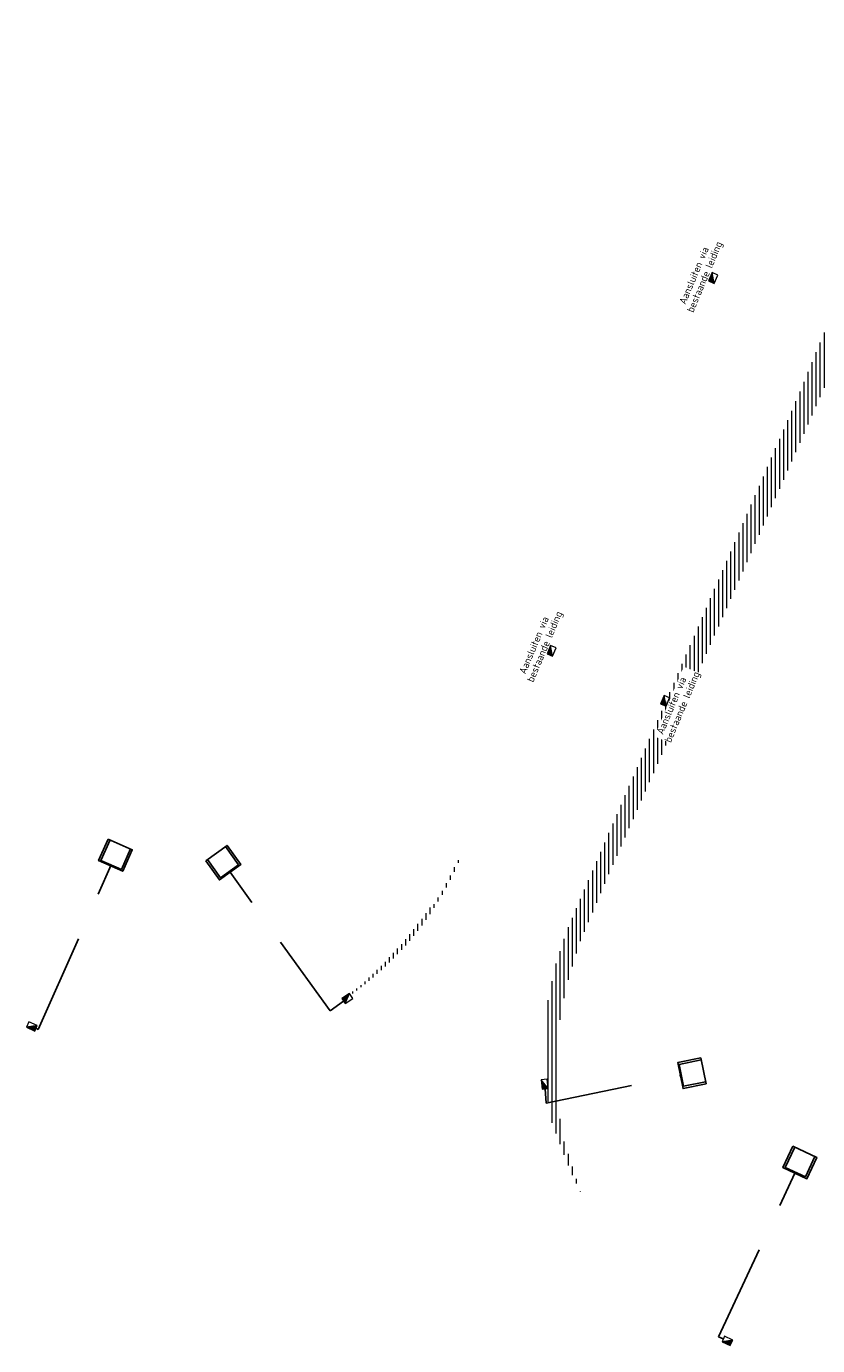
# Model space of a CAD drawing. Header units: metres. Extents: x 162336 to 163132, y 502484 to 502926.
# Tile 1 of 37: x 162344 to 162383, y 502576 to 502641. Entities that reach past the tile are written whole.
import ezdxf

# ---------------------------------------------------------------- set-up
doc = ezdxf.new("R2010")
doc.units = ezdxf.units.M
doc.linetypes.add('RI-HWA-SO', pattern=[7.4, 5, -2.4])
for name, color, linetype, lineweight in [('N-WE-GW-GROND_TEELAARDE-A-200', 7, 'Continuous', 18), ('N-WE-RI-HWA_KOLK-S', 150, 'Continuous', 13), ('X-XX-AL-LEGENDA-G', 7, 'Continuous', 0)]:
    doc.layers.add(name, color=color, linetype=linetype, lineweight=lineweight)
for name, color, linetype, lineweight, true_color in [('N-WE-RI-HWA_KOLK-S-200', 150, 'Continuous', 25, 0x007fff), ('N-WE-RI-HWA_KOLKAANSLUITLEIDING_PVC_125-G', 150, 'RI-HWA-SO', 25, 0x007fff), ('N-WE-RI-HWA_UITLAATCONSTRUCTIE-S-200', 150, 'Continuous', 25, 0x007fff)]:
    doc.layers.add(name, color=color, linetype=linetype, lineweight=lineweight, true_color=true_color)
doc.styles.add('NLCS-ISO-T18', font='NLCS-ISO.ttf', dxfattribs={"height": 0.0018})
pattern_1 = [(90, (0, 0), (-0.2, 1e-17), [])]

# ---------------------------------------------------------------- blocks, each defined once
blk = doc.blocks.new('N-SRI-KOLK_TROTTOIR-SO96')
at = {"layer": 'N-WE-RI-HWA_KOLK-S', "linetype": 'Continuous'}
blk.add_hatch(color=256, dxfattribs=at).paths.add_polyline_path([(-0.186, 0.326), (-0.365, -0.087), (-0.089, -0.206)])
at = {"layer": 'N-WE-RI-HWA_KOLK-S', "ltscale": 0.2}
blk.add_line((-0.089, -0.206), (-0.186, 0.326), dxfattribs=at)
at = {"layer": 'N-WE-RI-HWA_KOLK-S', "ltscale": 0.2, "flags": 128}
blk.add_lwpolyline([(-0.089, -0.206), (0.089, 0.206), (-0.186, 0.326), (-0.365, -0.087), (-0.089, -0.206)], dxfattribs=at)
blk = doc.blocks.new('N-SRI-KOLK_TROTTOIR-SO97')
at = {"layer": 'N-WE-RI-HWA_KOLK-S', "linetype": 'Continuous'}
blk.add_hatch(color=256, dxfattribs=at).paths.add_polyline_path([(-0.186, 0.326), (-0.365, -0.087), (-0.089, -0.206)])
at = {"layer": 'N-WE-RI-HWA_KOLK-S', "ltscale": 0.2}
blk.add_line((-0.089, -0.206), (-0.186, 0.326), dxfattribs=at)
at = {"layer": 'N-WE-RI-HWA_KOLK-S', "ltscale": 0.2, "flags": 128}
blk.add_lwpolyline([(-0.089, -0.206), (0.089, 0.206), (-0.186, 0.326), (-0.365, -0.087), (-0.089, -0.206)], dxfattribs=at)
blk = doc.blocks.new('N-SRI-KOLK_TROTTOIR-SO98')
at = {"layer": 'N-WE-RI-HWA_KOLK-S', "linetype": 'Continuous'}
blk.add_hatch(color=256, dxfattribs=at).paths.add_polyline_path([(0.017, 0.375), (-0.355, 0.121), (-0.186, -0.127)])
at = {"layer": 'N-WE-RI-HWA_KOLK-S', "ltscale": 0.2}
blk.add_line((-0.186, -0.127), (0.017, 0.375), dxfattribs=at)
at = {"layer": 'N-WE-RI-HWA_KOLK-S', "ltscale": 0.2, "flags": 128}
blk.add_lwpolyline([(-0.186, -0.127), (0.186, 0.127), (0.017, 0.375), (-0.355, 0.121), (-0.186, -0.127)], dxfattribs=at)
blk = doc.blocks.new('N-SRI-KOLK_TROTTOIR-SO99')
at = {"layer": 'N-WE-RI-HWA_KOLK-S', "linetype": 'Continuous'}
blk.add_hatch(color=256, dxfattribs=at).paths.add_polyline_path([(-0.323, 0.19), (-0.273, -0.257), (0.025, -0.224)])
at = {"layer": 'N-WE-RI-HWA_KOLK-S', "ltscale": 0.2}
blk.add_line((0.025, -0.224), (-0.323, 0.19), dxfattribs=at)
at = {"layer": 'N-WE-RI-HWA_KOLK-S', "ltscale": 0.2, "flags": 128}
blk.add_lwpolyline([(0.025, -0.224), (-0.025, 0.224), (-0.323, 0.19), (-0.273, -0.257), (0.025, -0.224)], dxfattribs=at)
blk = doc.blocks.new('N-SRI-KOLK_TROTTOIR-SO100')
at = {"layer": 'N-WE-RI-HWA_KOLK-S', "linetype": 'Continuous'}
blk.add_hatch(color=256, dxfattribs=at).paths.add_polyline_path([(-0.186, 0.326), (-0.365, -0.087), (-0.089, -0.206)])
at = {"layer": 'N-WE-RI-HWA_KOLK-S', "ltscale": 0.2}
blk.add_line((-0.089, -0.206), (-0.186, 0.326), dxfattribs=at)
at = {"layer": 'N-WE-RI-HWA_KOLK-S', "ltscale": 0.2, "flags": 128}
blk.add_lwpolyline([(-0.089, -0.206), (0.089, 0.206), (-0.186, 0.326), (-0.365, -0.087), (-0.089, -0.206)], dxfattribs=at)
blk = doc.blocks.new('N-SRI-KOLK_TROTTOIR-SO103')
at = {"layer": 'N-WE-RI-HWA_KOLK-S', "linetype": 'Continuous'}
blk.add_hatch(color=256, dxfattribs=at).paths.add_polyline_path([(-0.332, -0.175), (0.075, -0.367), (0.203, -0.096)])
at = {"layer": 'N-WE-RI-HWA_KOLK-S', "ltscale": 0.2}
blk.add_line((0.203, -0.096), (-0.332, -0.175), dxfattribs=at)
at = {"layer": 'N-WE-RI-HWA_KOLK-S', "ltscale": 0.2, "flags": 128}
blk.add_lwpolyline([(0.203, -0.096), (-0.203, 0.096), (-0.332, -0.175), (0.075, -0.367), (0.203, -0.096)], dxfattribs=at)
blk = doc.blocks.new('N-SRI-KOLK_TROTTOIR-SO104')
at = {"layer": 'N-WE-RI-HWA_KOLK-S', "linetype": 'Continuous'}
blk.add_hatch(color=256, dxfattribs=at).paths.add_polyline_path([(-0.329, -0.181), (0.081, -0.366), (0.205, -0.093)])
at = {"layer": 'N-WE-RI-HWA_KOLK-S', "ltscale": 0.2}
blk.add_line((0.205, -0.093), (-0.329, -0.181), dxfattribs=at)
at = {"layer": 'N-WE-RI-HWA_KOLK-S', "ltscale": 0.2, "flags": 128}
blk.add_lwpolyline([(0.205, -0.093), (-0.205, 0.093), (-0.329, -0.181), (0.081, -0.366), (0.205, -0.093)], dxfattribs=at)
blk = doc.blocks.new('SRI-UITSTROOMBAK-SO')
for p, q in [((-3.25, 11.56), (3.25, 11.56)), ((-3.25, 0), (-3.25, 11.56)), ((-2.75, 0.5), (-2.75, 11.56)), ((2.75, 0.5), (2.75, 11.56)), ((3.25, 0), (3.25, 11.56)), ((-3.25, 0), (3.25, 0)), ((-2.75, 0.5), (2.75, 0.5))]:
    blk.add_line(p, q)
at = {"flags": 128}
blk.add_lwpolyline([(-3.25, 11.56), (3.25, 11.56), (3.25, 0), (-3.25, 0)], close=True, dxfattribs=at)

msp = doc.modelspace()

# ---------------------------------------------------------------- hatches: boundary and pattern name
at = {"layer": 'N-WE-GW-GROND_TEELAARDE-A-200'}
h = msp.add_hatch(dxfattribs=at)
h.set_pattern_fill('AGW-GROND_TEELAARDE-SO', color=256, scale=0.2, pattern_type=2)
h.set_pattern_definition(pattern_1)
h.paths.add_polyline_path([(162421.517, 502819.726), (162435.034, 502820.576), (162435.169, 502820.432), (162435.343, 502820.275), (162435.553, 502820.121), (162435.897, 502819.944), (162436.228, 502819.841), (162436.649, 502819.789), (162442.014, 502820.095), (162442.181, 502820.21), (162442.325, 502817.953), (162445.008, 502818.123), (162446.244, 502817.251), (162443.192, 502817.061), (162443.511, 502811.925), (162442.505, 502811.858), (162442.17, 502817.226), (162424.634, 502816.13), (162424.643, 502815.982), (162424.967, 502810.771), (162422.081, 502810.59)])
edge = h.paths.add_edge_path(flags=16)
edge.add_ellipse((162362.043, 502852.57), major_axis=(-0.0024, 0.0374), ratio=0.999228, start_angle=0, end_angle=360, ccw=False)
edge = h.paths.add_edge_path(flags=16)
edge.add_ellipse((162362.585, 502843.074), major_axis=(-0.0024, 0.0374), ratio=0.999228, start_angle=0, end_angle=360, ccw=False)
edge = h.paths.add_edge_path(flags=16)
edge.add_ellipse((162361.375, 502862.47), major_axis=(-0.0024, 0.0374), ratio=0.999228, start_angle=0, end_angle=360, ccw=False)
h.paths.add_polyline_path([(162362.219, 502859.55), (162362.319, 502859.557), (162363.515, 502840.078), (162363.415, 502840.072), (162363.443, 502839.623), (162363.543, 502839.629), (162363.629, 502838.217), (162362.822, 502838.159), (162362.786, 502838.484), (162362.788, 502838.484), (162362.758, 502838.774), (162362.163, 502845.491), (162360.898, 502866.676), (162361.878, 502866.739), (162362.291, 502860.006), (162362.191, 502860)])
h.paths.add_polyline_path([(162370.36, 502859.13), (162370.182, 502861.923), (162370.463, 502861.92), (162370.486, 502861.402), (162370.779, 502861.415), (162370.814, 502860.896), (162371.337, 502860.935), (162371.387, 502859.961), (162371.777, 502859.979), (162371.78, 502859.223)])
edge = h.paths.add_edge_path(flags=16)
edge.add_ellipse((162389.544, 502924.307), major_axis=(-0.0024, 0.0375), ratio=0.999228, start_angle=0, end_angle=360, ccw=False)
edge = h.paths.add_edge_path(flags=16)
edge.add_ellipse((162379.964, 502923.711), major_axis=(-0.0024, 0.0375), ratio=0.999228, start_angle=0, end_angle=360, ccw=False)
h.paths.add_polyline_path([(162371.042, 502923.041), (162371.029, 502923.547), (162371.022, 502923.655), (162398.112, 502925.305), (162398.145, 502924.764)])
edge = h.paths.add_edge_path(flags=16)
edge.add_ellipse((162472.361, 502871.473), major_axis=(-0.0024, 0.0375), ratio=0.999228, start_angle=0, end_angle=360, ccw=False)
edge = h.paths.add_edge_path(flags=16)
edge.add_ellipse((162472.286, 502872.403), major_axis=(-0.0024, 0.0375), ratio=0.999228, start_angle=0, end_angle=360, ccw=False)
edge = h.paths.add_edge_path(flags=16)
edge.add_ellipse((162481.311, 502872.974), major_axis=(-0.0024, 0.0375), ratio=0.999228, start_angle=0, end_angle=360, ccw=False)
edge = h.paths.add_edge_path(flags=16)
edge.add_ellipse((162481.4, 502872.078), major_axis=(-0.0024, 0.0375), ratio=0.999228, start_angle=0, end_angle=360, ccw=False)
edge = h.paths.add_edge_path(flags=16)
edge.add_ellipse((162491.481, 502873.637), major_axis=(-0.0024, 0.0375), ratio=0.999228, start_angle=0, end_angle=360, ccw=False)
edge = h.paths.add_edge_path()
edge.add_line((162491.614, 502871.718), (162490.496, 502871.657))
edge.add_line((162490.496, 502871.657), (162490.491, 502871.77))
edge.add_line((162490.491, 502871.77), (162478.157, 502870.992))
edge.add_line((162478.157, 502870.992), (162470.974, 502870.605))
edge.add_line((162470.974, 502870.605), (162470.856, 502872.5))
edge.add_line((162470.856, 502872.5), (162485.627, 502873.415))
edge.add_line((162485.627, 502873.415), (162493.227, 502873.874))
edge.add_line((162493.227, 502873.874), (162492.846, 502880.392))
edge.add_line((162492.846, 502880.392), (162493.987, 502880.465))
edge.add_line((162493.987, 502880.465), (162494.519, 502871.874))
edge.add_line((162494.519, 502871.874), (162491.646, 502871.719))
edge.add_ellipse((162491.628, 502871.752), major_axis=(-0.0024, 0.0375), ratio=0.999228, start_angle=204.26107, end_angle=514.6215)
h.paths.add_polyline_path([(162503.076, 502855.443), (162503.175, 502855.449), (162503.182, 502855.349), (162507.723, 502855.63), (162508.325, 502845.898), (162508.826, 502845.929), (162509.922, 502845.996), (162508.48, 502869.305), (162502.561, 502868.939), (162502.362, 502868.295), (162502.373, 502866.891)])
h.paths.add_polyline_path([(162538.734, 502870.453), (162538.737, 502870.459), (162538.743, 502870.478), (162538.747, 502870.497), (162538.75, 502870.516), (162538.751, 502870.535), (162538.75, 502870.553), (162538.747, 502870.572), (162538.743, 502870.591), (162538.737, 502870.611), (162538.729, 502870.629), (162538.722, 502870.641), (162538.703, 502870.938), (162537.951, 502870.89), (162537.968, 502870.619), (162537.965, 502870.611), (162537.958, 502870.591), (162537.954, 502870.572), (162537.952, 502870.553), (162537.951, 502870.535), (162537.952, 502870.516), (162537.954, 502870.497), (162537.958, 502870.478), (162537.965, 502870.459), (162537.973, 502870.44), (162537.98, 502870.426), (162537.999, 502870.138), (162538.751, 502870.186)], flags=16)
edge = h.paths.add_edge_path(flags=16)
edge.add_ellipse((162531.906, 502869.982), major_axis=(-0.25, 0), ratio=1, start_angle=-146.5113, end_angle=206.75904, ccw=False)
edge.add_line((162532.115, 502870.12), (162532.13, 502870.095))
edge = h.paths.add_edge_path(flags=16)
edge.add_ellipse((162511.919, 502869.277), major_axis=(-0.0024, 0.0375), ratio=0.999228, start_angle=0, end_angle=360, ccw=False)
edge = h.paths.add_edge_path(flags=16)
edge.add_ellipse((162522.497, 502868.462), major_axis=(-0.0024, 0.0375), ratio=0.999228, start_angle=0, end_angle=360, ccw=False)
edge = h.paths.add_edge_path(flags=16)
edge.add_ellipse((162522.447, 502869.89), major_axis=(-0.0024, 0.0375), ratio=0.999228, start_angle=0, end_angle=360, ccw=False)
edge = h.paths.add_edge_path(flags=16)
edge.add_ellipse((162532.379, 502869.057), major_axis=(-0.0024, 0.0375), ratio=0.999228, start_angle=0, end_angle=360, ccw=False)
edge = h.paths.add_edge_path()
edge.add_line((162511.902, 502867.747), (162510.21, 502867.645))
edge.add_line((162510.21, 502867.645), (162510.109, 502869.306))
edge.add_line((162510.109, 502869.306), (162538.74, 502871.078))
edge.add_line((162538.74, 502871.078), (162538.844, 502869.377))
edge.add_line((162538.844, 502869.377), (162511.943, 502867.75))
edge.add_ellipse((162511.92, 502867.78), major_axis=(-0.0024, 0.0375), ratio=0.999228, start_angle=212.89537, end_angle=506.73918)
edge = h.paths.add_edge_path(flags=16)
edge.add_ellipse((162554.017, 502704.407), major_axis=(-0.25, 0), ratio=1, start_angle=-19.78061, end_angle=333.48974, ccw=False)
edge.add_line((162553.781, 502704.492), (162553.793, 502704.519))
edge = h.paths.add_edge_path()
edge.add_ellipse((162551.443, 502714.761), major_axis=(-0.579, 0), ratio=1, start_angle=88.32757, end_angle=98.42476)
edge.add_line((162551.528, 502714.188), (162556.303, 502714.513))
edge.add_line((162556.303, 502714.513), (162556.577, 502710.125))
edge.add_line((162556.577, 502710.125), (162556.776, 502710.137))
edge.add_line((162556.776, 502710.137), (162556.846, 502709.236))
edge.add_line((162556.846, 502709.236), (162552.732, 502708.974))
edge.add_line((162552.732, 502708.974), (162552.986, 502704.982))
edge.add_line((162552.986, 502704.982), (162557.154, 502705.248))
edge.add_line((162557.154, 502705.248), (162557.171, 502705.029))
edge.add_line((162557.171, 502705.029), (162577.095, 502706.273))
edge.add_line((162577.095, 502706.273), (162577.219, 502706.826))
edge.add_line((162577.219, 502706.826), (162577.305, 502705.378))
edge.add_line((162577.305, 502705.378), (162549.792, 502703.693))
edge.add_line((162549.792, 502703.693), (162549.16, 502713.814))
edge.add_line((162549.16, 502713.814), (162549.362, 502713.826))
edge.add_line((162549.362, 502713.826), (162549.356, 502713.926))
edge.add_line((162549.356, 502713.926), (162550.264, 502713.982))
edge.add_ellipse((162550.22, 502714.681), major_axis=(-0.7, 0), ratio=1, start_angle=93.55309, end_angle=128.99318)
edge.add_line((162550.661, 502714.137), (162551.426, 502714.182))
edge = h.paths.add_edge_path(flags=16)
edge.add_ellipse((162508.182, 502708.963), major_axis=(-0.0024, 0.0375), ratio=0.999228, start_angle=0, end_angle=360, ccw=False)
edge = h.paths.add_edge_path(flags=16)
edge.add_ellipse((162498.418, 502708.139), major_axis=(-0.0024, 0.0375), ratio=0.999228, start_angle=0, end_angle=360, ccw=False)
edge = h.paths.add_edge_path(flags=16)
edge.add_ellipse((162487.929, 502707.676), major_axis=(-0.0024, 0.0375), ratio=0.999228, start_angle=0, end_angle=360, ccw=False)
edge = h.paths.add_edge_path(flags=16)
edge.add_ellipse((162478.214, 502707.105), major_axis=(-0.0024, 0.0375), ratio=0.999228, start_angle=0, end_angle=360, ccw=False)
h.paths.add_polyline_path([(162476.685, 502707.087), (162505.879, 502708.912), (162539.79, 502710.978), (162539.851, 502709.987), (162476.746, 502706.099)])
edge = h.paths.add_edge_path(flags=16)
edge.add_ellipse((162395.834, 502721.362), major_axis=(-0.0024, 0.0374), ratio=0.999228, start_angle=0, end_angle=360, ccw=False)
edge = h.paths.add_edge_path(flags=16)
edge.add_ellipse((162396.47, 502711.185), major_axis=(-0.0024, 0.0374), ratio=0.999228, start_angle=0, end_angle=360, ccw=False)
edge = h.paths.add_edge_path()
edge.add_line((162395.383, 502731.715), (162396.765, 502708.907))
edge.add_line((162396.765, 502708.907), (162397.036, 502704.3))
edge.add_line((162397.036, 502704.3), (162396.295, 502704.256))
edge.add_line((162396.295, 502704.256), (162395.798, 502704.697))
edge.add_line((162395.798, 502704.697), (162394.018, 502733.935))
edge.add_line((162394.018, 502733.935), (162394.9, 502734.934))
edge.add_line((162394.9, 502734.934), (162395.187, 502734.952))
edge.add_line((162395.187, 502734.952), (162395.379, 502731.782))
edge.add_ellipse((162395.364, 502731.747), major_axis=(-0.0024, 0.0374), ratio=0.999228, start_angle=333.52515, end_angle=566.12169)
edge = h.paths.add_edge_path(flags=16)
edge.add_ellipse((162599.331, 502707.364), major_axis=(-0.0024, 0.0375), ratio=0.999228, start_angle=0, end_angle=360, ccw=False)
edge = h.paths.add_edge_path(flags=16)
edge.add_ellipse((162589.565, 502706.823), major_axis=(-0.0024, 0.0375), ratio=0.999228, start_angle=0, end_angle=360, ccw=False)
edge = h.paths.add_edge_path()
edge.add_ellipse((162583.961, 502706.24), major_axis=(-0.25, 0), ratio=1, start_angle=93.48922, end_angle=273.48922)
edge.add_line((162583.945, 502706.489), (162583.943, 502706.535))
edge.add_line((162583.943, 502706.535), (162608.977, 502708.062))
edge.add_line((162608.977, 502708.062), (162609.022, 502707.322))
edge.add_line((162609.022, 502707.322), (162583.988, 502705.788))
edge.add_line((162583.988, 502705.788), (162583.976, 502705.99))
edge = h.paths.add_edge_path(flags=16)
edge.add_ellipse((162616.144, 502666.519), major_axis=(-0.0024, 0.0374), ratio=0.999228, start_angle=0, end_angle=360, ccw=False)
edge = h.paths.add_edge_path(flags=16)
edge.add_ellipse((162615.418, 502676.401), major_axis=(-0.0024, 0.0374), ratio=0.999228, start_angle=0, end_angle=360, ccw=False)
edge = h.paths.add_edge_path()
edge.add_ellipse((162615.429, 502664.807), major_axis=(-0.25, 0), ratio=1, start_angle=33.4892, end_angle=333.48923)
edge.add_line((162615.205, 502664.919), (162615.153, 502664.945))
edge.add_line((162615.153, 502664.945), (162613.958, 502684.042))
edge.add_line((162613.958, 502684.042), (162615.141, 502684.116))
edge.add_line((162615.141, 502684.116), (162615.159, 502683.799))
edge.add_line((162615.159, 502683.799), (162616.307, 502665.548))
edge.add_line((162616.307, 502665.548), (162616.303, 502665.534))
edge.add_line((162616.303, 502665.534), (162616.301, 502665.515))
edge.add_line((162616.301, 502665.515), (162616.3, 502665.496))
edge.add_line((162616.3, 502665.496), (162616.301, 502665.477))
edge.add_line((162616.301, 502665.477), (162616.303, 502665.458))
edge.add_line((162616.303, 502665.458), (162616.308, 502665.439))
edge.add_line((162616.308, 502665.439), (162616.314, 502665.42))
edge.add_line((162616.314, 502665.42), (162616.315, 502665.418))
edge.add_line((162616.315, 502665.418), (162616.722, 502658.942))
edge.add_line((162616.722, 502658.942), (162615.533, 502658.854))
edge.add_line((162615.533, 502658.854), (162615.172, 502664.637))
edge.add_line((162615.172, 502664.637), (162615.22, 502664.669))
h.paths.add_polyline_path([(162613.807, 502655.383), (162613.598, 502658.712), (162613.638, 502658.715), (162613.934, 502653.992), (162582.144, 502652.018), (162582.063, 502653.317)])
h.paths.add_polyline_path([(162630.424, 502647.556), (162630.699, 502642.626), (162628.4, 502642.494), (162627.777, 502642.458), (162627.786, 502642.278), (162603.433, 502640.765), (162603.114, 502645.897), (162602.077, 502645.841), (162602.105, 502645.392), (162602.141, 502645.394), (162602.467, 502640.049), (162633.855, 502641.963), (162634.145, 502641.982), (162633.881, 502644.367), (162633.717, 502645), (162633.378, 502645.727), (162632.876, 502646.364), (162632.286, 502646.854), (162631.624, 502647.211)])
edge = h.paths.add_edge_path(flags=16)
edge.add_ellipse((162567.845, 502652.2), major_axis=(-0.0024, 0.0375), ratio=0.999228, start_angle=0, end_angle=360, ccw=False)
edge = h.paths.add_edge_path()
edge.add_line((162548.046, 502650.768), (162548.03, 502651.015))
edge.add_line((162548.03, 502651.015), (162549.486, 502651.109))
edge.add_line((162549.486, 502651.109), (162549.486, 502650.517))
edge.add_line((162549.486, 502650.517), (162550.286, 502650.517))
edge.add_line((162550.286, 502650.517), (162550.286, 502651.16))
edge.add_line((162550.286, 502651.16), (162558.56, 502651.693))
edge.add_ellipse((162558.587, 502651.719), major_axis=(-0.0024, 0.0375), ratio=0.999228, start_angle=129.78341, end_angle=230.29677)
edge.add_line((162558.617, 502651.697), (162573.877, 502652.68))
edge.add_line((162573.877, 502652.68), (162573.944, 502651.609))
edge.add_line((162573.944, 502651.609), (162548.093, 502650.004))
edge.add_line((162548.093, 502650.004), (162548.05, 502650.705))
edge.add_ellipse((162548.028, 502650.735), major_axis=(-0.0024, 0.0375), ratio=0.999228, start_angle=211.67265, end_angle=328.17836)
edge = h.paths.add_edge_path(flags=16)
edge.add_ellipse((162430.665, 502659.865), major_axis=(-0.0024, 0.0375), ratio=0.999228, start_angle=0, end_angle=360, ccw=False)
edge = h.paths.add_edge_path(flags=16)
edge.add_ellipse((162420.419, 502659.642), major_axis=(-0.0024, 0.0375), ratio=0.999228, start_angle=0, end_angle=360, ccw=False)
edge = h.paths.add_edge_path(flags=16)
edge.add_ellipse((162411.256, 502659.155), major_axis=(-0.0024, 0.0375), ratio=0.999228, start_angle=0, end_angle=360, ccw=False)
h.paths.add_polyline_path([(162435.507, 502661.043), (162435.323, 502659.857), (162409.633, 502658.262), (162409.562, 502659.421), (162417.311, 502659.909), (162417.311, 502659.564), (162418.111, 502659.564), (162418.111, 502659.962)])
edge = h.paths.add_edge_path()
edge.add_arc((162406.536, 502665.135), 0.25, 314.13605, 386.75904)
edge.add_line((162406.759, 502665.248), (162406.744, 502665.273))
edge.add_arc((162406.536, 502665.135), 0.25, 33.4892, 53.15212)
edge.add_line((162406.686, 502665.335), (162405.617, 502682.119))
edge.add_line((162405.617, 502682.119), (162404.587, 502699.361))
edge.add_line((162404.587, 502699.361), (162405.114, 502699.394))
edge.add_line((162405.114, 502699.394), (162407.566, 502659.298))
edge.add_line((162407.566, 502659.298), (162407.073, 502659.267))
edge.add_line((162407.073, 502659.267), (162407.068, 502659.343))
edge.add_line((162407.068, 502659.343), (162407.062, 502659.43))
edge.add_line((162407.062, 502659.43), (162406.71, 502664.956))
h.paths.add_polyline_path([(162384.175, 502626.989), (162385.046, 502626.592), (162372.825, 502599.014), (162371.335, 502595.495), (162370.722, 502593.495), (162370.394, 502591.743), (162370.27, 502590.819), (162370.22, 502589.04), (162370.38, 502587.03), (162370.565, 502585.909), (162371.415, 502583.295), (162372.193, 502581.707), (162370.908, 502584.33), (162369.966, 502586.806), (162369.747, 502588.04), (162369.616, 502589.543), (162369.609, 502591.028), (162369.765, 502592.585), (162370.157, 502594.429), (162370.745, 502596.215), (162373.739, 502603.155), (162382.073, 502622.389), (162383.982, 502627.016)])
h.paths.add_polyline_path([(162633.546, 502600.513), (162633.828, 502595.971), (162634.923, 502596.039), (162635.361, 502596.088), (162635.807, 502596.254), (162636.127, 502596.481), (162636.395, 502596.782), (162636.609, 502597.185), (162636.68, 502597.521), (162636.692, 502597.852), (162636.458, 502601.632), (162636.458, 502601.69), (162604.902, 502599.753), (162604.852, 502599.75), (162605.149, 502595.651), (162605.325, 502595.091), (162605.529, 502594.771), (162606.031, 502594.327), (162606.489, 502594.101), (162606.98, 502594.014), (162607.398, 502594.03), (162607.379, 502594.329), (162607.479, 502594.335), (162607.197, 502598.877)])
h = msp.add_hatch(dxfattribs=at)
h.set_pattern_fill('AGW-GROND_TEELAARDE-SO', color=256, scale=0.2, style=0, pattern_type=2)
h.set_pattern_definition(pattern_1)
h.paths.add_polyline_path([(162365.447, 502599.612, -0.042854), (162364.164, 502597.233), (162364.072, 502597.274, 0.033571), (162365.107, 502599.108), (162365.12, 502599.13), (162365.37, 502599.646)])
h = msp.add_hatch(dxfattribs=at)
h.set_pattern_fill('AGW-GROND_TEELAARDE-SO', color=256, scale=0.2, style=0, pattern_type=2)
h.set_pattern_definition(pattern_1)
h.paths.add_polyline_path([(162360.771, 502593.646, 0.078591), (162364.072, 502597.274), (162364.164, 502597.233, -0.093921), (162360.079, 502592.998), (162360.046, 502593.047), (162360.66, 502593.54)])
h = msp.add_hatch(dxfattribs=at)
h.set_pattern_fill('AGW-GROND_TEELAARDE-SO', color=256, scale=0.2, style=0, pattern_type=2)
h.set_pattern_definition(pattern_1)
h.paths.add_polyline_path([(162364.072, 502597.274, -0.03507), (162362.738, 502595.525, -0.043401), (162360.771, 502593.646), (162361.65, 502594.48), (162361.821, 502594.666), (162362.69, 502595.61), (162363.71, 502596.89), (162363.992, 502597.31)])

# ---------------------------------------------------------------- linework, layer by layer
at = {"layer": 'N-WE-RI-HWA_KOLKAANSLUITLEIDING_PVC_125-G', "flags": 128}
for points in [[(162348.75, 502600.414), (162348.75, 502600.414)], [(162344.603, 502591.369), (162344.713, 502591.315), (162348.301, 502599.403)], [(162359.735, 502592.703), (162359.073, 502592.22), (162354.158, 502599.049)], [(162369.663, 502588.394), (162369.708, 502587.689), (162376.364, 502589.05)], [(162378.427, 502576.079), (162378.182, 502576.181), (162381.948, 502584.237)]]:
    msp.add_lwpolyline(points, dxfattribs=at)

# ---------------------------------------------------------------- block references
at = {"layer": 'N-WE-RI-HWA_KOLK-S-200', "color": 7, "linetype": 'Continuous', "lineweight": 0}
for name, p in [('N-SRI-KOLK_TROTTOIR-SO96', (162378.064, 502628.23)), ('N-SRI-KOLK_TROTTOIR-SO97', (162370.116, 502609.885)), ('N-SRI-KOLK_TROTTOIR-SO100', (162375.696, 502607.421)), ('N-SRI-KOLK_TROTTOIR-SO98', (162360.006, 502592.706)), ('N-SRI-KOLK_TROTTOIR-SO104', (162344.46, 502591.598)), ('N-SRI-KOLK_TROTTOIR-SO99', (162369.787, 502588.634)), ('N-SRI-KOLK_TROTTOIR-SO103', (162378.694, 502576.118))]:
    msp.add_blockref(name, p, dxfattribs=at)
at = {"layer": 'N-WE-RI-HWA_UITLAATCONSTRUCTIE-S-200', "xscale": 0.2, "yscale": 0.1, "zscale": 0.2}
for p, rotation in [((162348.281, 502599.358), 336.0775588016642), ((162354.158, 502599.049), 35.74073919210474), ((162376.315, 502589.04), 281.5575906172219), ((162381.948, 502584.237), 334.9148765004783)]:
    msp.add_blockref('SRI-UITSTROOMBAK-SO', p, dxfattribs=dict(at, rotation=rotation))

# ---------------------------------------------------------------- next in the draw order: texts
at = {"layer": 'X-XX-AL-LEGENDA-G', "color": 7, "linetype": 'Continuous', "lineweight": 0, "char_height": 0.36, "attachment_point": 7, "rotation": 67.26009, "line_spacing_factor": 0.85, "style": 'NLCS-ISO-T18', "bg_fill": 3, "box_fill_scale": 1, "bg_fill_color": 256, "bg_fill_transparency": 0}
for insert in [(162377.047, 502626.519), (162369.174, 502608.325), (162375.942, 502605.353)]:
    msp.add_mtext(' Aansluiten via\\Pbestaande leiding', dxfattribs=dict(at, insert=insert))

doc.saveas('drawing.dxf')
